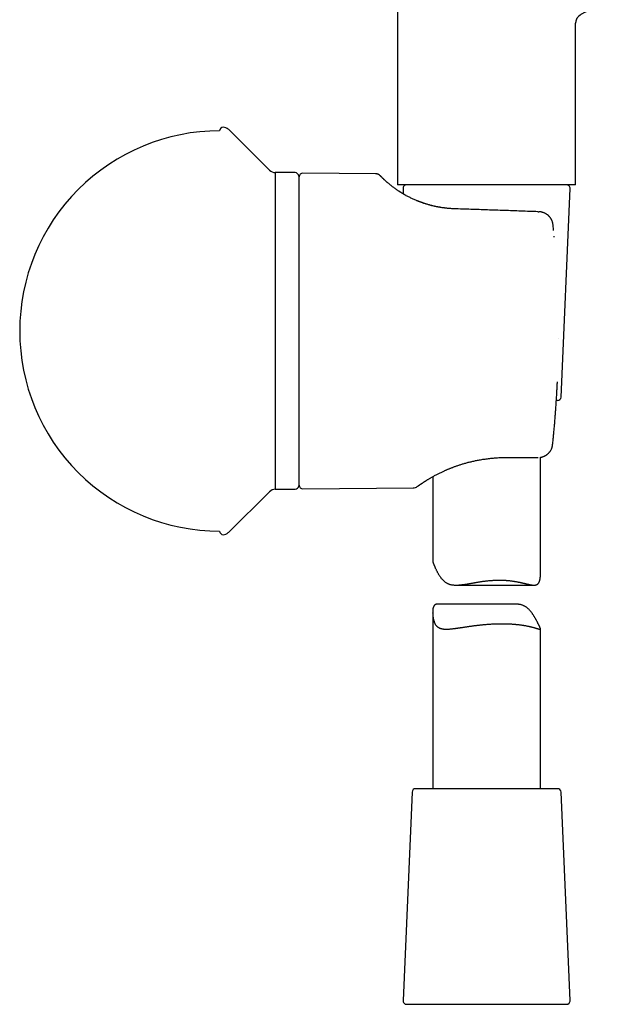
# Model space of a CAD drawing. Header units: millimetres. Extents: x 8 to 384, y 12 to 695.
# Tile 14 of 17: x 290 to 371, y 376 to 513. Entities that reach past the tile are written whole.
import ezdxf

# ---------------------------------------------------------------- set-up
doc = ezdxf.new("R2010")
doc.units = ezdxf.units.MM

msp = doc.modelspace()

# ---------------------------------------------------------------- linework, layer by layer
at = {"color": 7, "linetype": 'Continuous', "lineweight": 30}
for p, q in [((342.84, 559.27), (342.84, 490.14)), ((367.64, 490.14), (367.64, 512.64)), ((325.01, 492.18), (319.29, 497.87)), ((328.58, 491.84), (325.83, 491.84)), ((325.83, 491.84), (325.83, 447.79)), ((339.76, 491.69), (329.67, 491.77)), ((329.08, 491.34), (329.08, 448.29)), ((329.16, 490.41), (329.08, 490.41)), ((329.16, 448.35), (329.16, 491.27)), ((367.64, 490.14), (342.84, 490.14)), ((343.61, 489.62), (343.64, 488.88)), ((365.61, 460.62), (366.86, 489.62)), ((362.54, 486.4), (362.53, 486.4)), ((364.57, 483.82), (364.49, 484.58)), ((364.57, 483.81), (364.57, 483.82)), ((365.11, 460.14), (364.96, 460.14)), ((357.98, 452.21), (362.33, 452.21)), ((362.33, 452.21), (362.42, 452.21)), ((362.74, 435.93), (362.74, 452.24)), ((347.74, 449.54), (347.74, 437.82)), ((329.08, 449.21), (329.16, 449.21)), ((329.67, 447.85), (345.02, 447.98)), ((319.29, 441.76), (325.01, 447.44)), ((325.83, 447.79), (328.58, 447.79)), ((350.99, 434.46), (361.85, 434.46)), ((359.15, 431.82), (348.45, 431.82)), ((347.74, 430.64), (347.74, 406.14)), ((362.74, 406.14), (362.74, 428.4)), ((344.86, 405.66), (343.61, 376.66)), ((358.07, 406.14), (345.36, 406.14)), ((365.11, 406.14), (358.07, 406.14)), ((366.86, 376.66), (365.61, 405.66)), ((344.11, 376.14), (366.36, 376.14))]:
    msp.add_line(p, q, dxfattribs=at)
at = {"color": 7, "linetype": 'Continuous', "lineweight": 30, "flags": 128}
for points in [[(365.26, 468.81), (365.26, 468.82), (365.26, 468.82), (365.26, 468.82)], [(365.1, 462.73), (365.1, 462.73), (365.1, 462.72), (365.1, 462.72)]]:
    msp.add_lwpolyline(points, dxfattribs=at)
at = {"color": 7, "linetype": 'Continuous', "lineweight": 30}
for centre, radius, start, end in [((318.58, 497.66), 0.5, 90, 180), ((318.58, 497.16), 1, 45.1969, 90), ((325.85, 493.04), 1.2, 225.1969, 269), ((328.58, 491.34), 0.5, 360, 90), ((329.66, 491.27), 0.5, 89.5, 180), ((344.11, 489.64), 0.5, 90, 182.4813), ((366.36, 489.64), 0.5, 357.5187, 90), ((365.11, 460.64), 0.5, 270, 357.5187), ((328.58, 448.29), 0.5, 270, 0), ((329.66, 448.35), 0.5, 180, 270.5), ((345.01, 448.98), 1, 270.4973, 306.1173), ((325.85, 446.59), 1.2, 91, 134.8031), ((318.58, 441.97), 0.5, 180, 270), ((318.58, 442.47), 1, 270, 314.8031), ((345.36, 405.64), 0.5, 90, 177.5187), ((365.11, 405.64), 0.5, 2.4813, 90), ((344.11, 376.64), 0.5, 177.5187, 270), ((366.36, 376.64), 0.5, 270, 2.4813)]:
    msp.add_arc(centre, radius, start, end, dxfattribs=at)
for points, knots in [([(370.8, 514.64), (370.77, 514.64), (370.67, 514.62), (370.5, 514.59), (370.28, 514.54), (370.04, 514.49), (369.8, 514.43), (369.57, 514.37), (369.34, 514.3), (369.13, 514.22), (368.94, 514.15), (368.78, 514.07), (368.62, 513.99), (368.48, 513.91), (368.36, 513.84), (368.25, 513.76), (368.15, 513.68), (368.06, 513.6), (367.98, 513.51), (367.9, 513.42), (367.83, 513.32), (367.77, 513.22), (367.73, 513.12), (367.69, 513.02), (367.67, 512.93), (367.65, 512.84), (367.64, 512.74), (367.64, 512.67), (367.64, 512.64)], [0, 0, 0, 0, 0.0187, 0.073366, 0.128632, 0.189758, 0.250858, 0.311559, 0.371511, 0.430388, 0.476262, 0.521146, 0.564936, 0.607557, 0.640196, 0.672084, 0.703237, 0.733694, 0.764055, 0.793859, 0.823236, 0.852355, 0.881419, 0.904374, 0.927568, 0.951141, 0.975235, 1, 1, 1, 1]), ([(318.08, 497.66), (310.7, 497.66), (303.62, 494.72), (293.17, 484.28), (290.24, 477.2), (290.24, 462.43), (293.17, 455.34), (303.62, 444.9), (310.7, 441.97), (318.08, 441.97)], [0, 0, 0, 0, 0.25, 0.25, 0.5, 0.5, 0.75, 0.75, 1, 1, 1, 1]), ([(340.47, 491.38), (340.45, 491.4), (340.4, 491.44), (340.33, 491.5), (340.26, 491.55), (340.18, 491.59), (340.1, 491.62), (340.01, 491.65), (339.93, 491.67), (339.84, 491.68), (339.79, 491.69), (339.76, 491.69)], [0, 0, 0, 0, 0.109974, 0.221464, 0.334059, 0.44732, 0.560794, 0.672005, 0.782548, 0.89201, 1, 1, 1, 1]), ([(340, 491.65), (340, 491.66), (339.99, 491.66), (339.97, 491.66), (339.95, 491.67), (339.92, 491.67), (339.89, 491.68), (339.85, 491.68), (339.8, 491.68), (339.77, 491.68), (339.76, 491.68)], [0, 0, 0, 0, 0.170089, 0.3212294, 0.455566, 0.5760802, 0.6868034, 0.7928037, 0.8997171, 1, 1, 1, 1]), ([(344.03, 488.66), (343.97, 488.69), (343.85, 488.76), (343.66, 488.87), (343.48, 488.98), (343.3, 489.09), (343.12, 489.2), (342.95, 489.31), (342.77, 489.43), (342.59, 489.56), (342.41, 489.69), (342.23, 489.82), (342.08, 489.94), (341.94, 490.04), (341.83, 490.14), (341.71, 490.23), (341.61, 490.32), (341.5, 490.4), (341.41, 490.49), (341.32, 490.57), (341.23, 490.65), (341.15, 490.72), (341.07, 490.79), (340.99, 490.86), (340.91, 490.94), (340.84, 491.01), (340.77, 491.08), (340.71, 491.14), (340.65, 491.19), (340.61, 491.24), (340.56, 491.28), (340.53, 491.32), (340.5, 491.35), (340.48, 491.37), (340.47, 491.38), (340.47, 491.38), (340.47, 491.38)], [0, 0, 0, 0, 0.021493, 0.047168, 0.072891, 0.09868, 0.124554, 0.150529, 0.176624, 0.208844, 0.241099, 0.273417, 0.305828, 0.331379, 0.35702, 0.382764, 0.407743, 0.433267, 0.458862, 0.484541, 0.510317, 0.536201, 0.562207, 0.588347, 0.620899, 0.653532, 0.686268, 0.71913, 0.752139, 0.785317, 0.818288, 0.854465, 0.890698, 0.927014, 0.963439, 1, 1, 1, 1]), ([(350.73, 486.81), (350.63, 486.82), (350.43, 486.82), (350.14, 486.84), (349.85, 486.87), (349.58, 486.9), (349.31, 486.93), (349.04, 486.96), (348.78, 487.01), (348.52, 487.05), (348.26, 487.1), (348.01, 487.16), (347.76, 487.21), (347.52, 487.27), (347.29, 487.34), (347.06, 487.4), (346.84, 487.47), (346.63, 487.53), (346.43, 487.6), (346.24, 487.66), (346.07, 487.73), (345.91, 487.79), (345.76, 487.84), (345.62, 487.9), (345.45, 487.97), (345.26, 488.05), (345.04, 488.15), (344.82, 488.25), (344.6, 488.36), (344.39, 488.47), (344.17, 488.58), (344, 488.67), (343.87, 488.75), (343.78, 488.8), (343.69, 488.85), (343.61, 488.89), (343.54, 488.94), (343.47, 488.98), (343.4, 489.02), (343.34, 489.06), (343.29, 489.09), (343.24, 489.12), (343.19, 489.15), (343.15, 489.18), (343.11, 489.2), (343.08, 489.23), (343.05, 489.24), (343.04, 489.25), (343.04, 489.25)], [0, 0, 0, 0, 0.032304, 0.063914, 0.094808, 0.124967, 0.154381, 0.183093, 0.211135, 0.241236, 0.270585, 0.299207, 0.327122, 0.354345, 0.382478, 0.409859, 0.436412, 0.461988, 0.486609, 0.5103, 0.531804, 0.552514, 0.572445, 0.591607, 0.610111, 0.640357, 0.671152, 0.70252, 0.734489, 0.767089, 0.800351, 0.834301, 0.849322, 0.864413, 0.879067, 0.892943, 0.906047, 0.918383, 0.929955, 0.940765, 0.950817, 0.960112, 0.968652, 0.976438, 0.983471, 0.98976, 0.995586, 1, 1, 1, 1]), ([(350.73, 486.81), (350.63, 486.82), (350.42, 486.82), (350.12, 486.84), (349.81, 486.87), (349.51, 486.9), (349.21, 486.94), (348.91, 486.99), (348.62, 487.04), (348.32, 487.09), (348.03, 487.15), (347.75, 487.22), (347.46, 487.29), (347.19, 487.36), (346.91, 487.44), (346.65, 487.53), (346.38, 487.62), (346.12, 487.71), (345.87, 487.8), (345.62, 487.9), (345.39, 488), (345.23, 488.07), (345.16, 488.1)], [0, 0, 0, 0, 0.050602, 0.101048, 0.151371, 0.201609, 0.251796, 0.301969, 0.352163, 0.402414, 0.452854, 0.503112, 0.553225, 0.60323, 0.653165, 0.703066, 0.752971, 0.802918, 0.85263, 0.902268, 0.951868, 1, 1, 1, 1]), ([(362.39, 486.4), (361.6, 486.43), (360.04, 486.49), (357.7, 486.57), (355.37, 486.65), (353.04, 486.73), (351.5, 486.78), (350.73, 486.81)], [0, 0, 0, 0, 0.201916, 0.402875, 0.602875, 0.801916, 1, 1, 1, 1]), ([(364.49, 484.59), (364.49, 484.64), (364.48, 484.72), (364.45, 484.84), (364.42, 484.96), (364.38, 485.07), (364.34, 485.18), (364.3, 485.28), (364.25, 485.37), (364.2, 485.45), (364.15, 485.52), (364.1, 485.59), (364.05, 485.65), (364, 485.71), (363.95, 485.77), (363.9, 485.82), (363.84, 485.88), (363.75, 485.95), (363.65, 486.03), (363.54, 486.1), (363.42, 486.16), (363.31, 486.22), (363.19, 486.27), (363.09, 486.3), (362.99, 486.33), (362.89, 486.36), (362.78, 486.38), (362.69, 486.39), (362.63, 486.39), (362.59, 486.4), (362.57, 486.4), (362.55, 486.4), (362.54, 486.4)], [0, 0, 0, 0, 0.043675, 0.086493, 0.128105, 0.168308, 0.20687, 0.243555, 0.278179, 0.310672, 0.341076, 0.369422, 0.398759, 0.425576, 0.449896, 0.472754, 0.495808, 0.541801, 0.588845, 0.632493, 0.676939, 0.721694, 0.765036, 0.806738, 0.840267, 0.872757, 0.905121, 0.954215, 0.966253, 0.977631, 0.988745, 1, 1, 1, 1]), ([(364.65, 482.88), (364.65, 482.9), (364.65, 482.94), (364.64, 482.98), (364.64, 483)], [0, 0, 0, 0, 0.503088, 1, 1, 1, 1]), ([(364.44, 454.01), (364.46, 454.24), (364.51, 454.68), (364.57, 455.34), (364.63, 455.99), (364.69, 456.63), (364.75, 457.27), (364.8, 457.89), (364.84, 458.51), (364.89, 459.12), (364.93, 459.74), (364.97, 460.36), (365.01, 460.96), (365.04, 461.56), (365.07, 462.15), (365.09, 462.54), (365.1, 462.73)], [0, 0, 0, 0, 0.076931, 0.152819, 0.227663, 0.301463, 0.37422, 0.445933, 0.516603, 0.58623, 0.658053, 0.728731, 0.798265, 0.866654, 0.933899, 1, 1, 1, 1]), ([(362.74, 452.24), (362.76, 452.24), (362.82, 452.25), (362.93, 452.28), (363.05, 452.31), (363.18, 452.36), (363.3, 452.41), (363.4, 452.46), (363.48, 452.51), (363.55, 452.55), (363.62, 452.6), (363.69, 452.65), (363.76, 452.7), (363.82, 452.76), (363.89, 452.83), (363.95, 452.9), (364.02, 452.98), (364.08, 453.06), (364.14, 453.15), (364.2, 453.25), (364.26, 453.36), (364.31, 453.47), (364.36, 453.6), (364.39, 453.73), (364.42, 453.87), (364.44, 453.96), (364.44, 454.01)], [0, 0, 0, 0, 0.024251, 0.073202, 0.124602, 0.175977, 0.226753, 0.276869, 0.304626, 0.33292, 0.364778, 0.400535, 0.431388, 0.464717, 0.500547, 0.538885, 0.575914, 0.615011, 0.656169, 0.699379, 0.744658, 0.792036, 0.841461, 0.892869, 0.945945, 1, 1, 1, 1]), ([(363.44, 452.49), (363.46, 452.49), (363.49, 452.51), (363.55, 452.55), (363.62, 452.6), (363.69, 452.65), (363.75, 452.7), (363.82, 452.76), (363.89, 452.83), (363.95, 452.9), (364.02, 452.98), (364.08, 453.06), (364.14, 453.15), (364.2, 453.25), (364.26, 453.36), (364.31, 453.47), (364.36, 453.6), (364.39, 453.73), (364.42, 453.87), (364.44, 453.96), (364.44, 454.01)], [0, 0, 0, 0, 0.025331, 0.064986, 0.109636, 0.159753, 0.202996, 0.24971, 0.299929, 0.353664, 0.405565, 0.460365, 0.518054, 0.57862, 0.642086, 0.708495, 0.777774, 0.849833, 0.924229, 1, 1, 1, 1]), ([(345.83, 448.34), (345.83, 448.34), (345.84, 448.34), (345.85, 448.35), (345.87, 448.37), (345.9, 448.39), (345.92, 448.4), (345.94, 448.41), (345.95, 448.42), (345.97, 448.44), (345.98, 448.45), (346, 448.46), (346.03, 448.48), (346.07, 448.51), (346.11, 448.54), (346.16, 448.57), (346.21, 448.6), (346.27, 448.64), (346.33, 448.68), (346.39, 448.73), (346.47, 448.77), (346.54, 448.82), (346.63, 448.88), (346.72, 448.94), (346.82, 449), (346.92, 449.06), (347.03, 449.13), (347.16, 449.21), (347.3, 449.29), (347.46, 449.39), (347.63, 449.48), (347.81, 449.58), (348, 449.69), (348.2, 449.79), (348.4, 449.9), (348.6, 450), (348.8, 450.1), (348.99, 450.19), (349.18, 450.28), (349.36, 450.36), (349.51, 450.43), (349.64, 450.48), (349.77, 450.54), (349.9, 450.6), (350.04, 450.65), (350.19, 450.71), (350.35, 450.78), (350.52, 450.84), (350.7, 450.91), (350.88, 450.97), (351.07, 451.04), (351.26, 451.11), (351.47, 451.18), (351.67, 451.24), (351.89, 451.31), (352.11, 451.37), (352.34, 451.44), (352.58, 451.51), (352.82, 451.57), (353.07, 451.63), (353.33, 451.69), (353.59, 451.75), (353.85, 451.8), (354.13, 451.86), (354.42, 451.91), (354.72, 451.96), (355.03, 452), (355.35, 452.05), (355.68, 452.09), (356.02, 452.12), (356.34, 452.15), (356.64, 452.17), (356.93, 452.19), (357.21, 452.2), (357.51, 452.21), (357.76, 452.21), (357.92, 452.21), (357.98, 452.21)], [0, 0, 0, 0, 0.001904, 0.010719, 0.018873, 0.026365, 0.033193, 0.038091, 0.04258, 0.046657, 0.050325, 0.053877, 0.062148, 0.070893, 0.080116, 0.089821, 0.100223, 0.111116, 0.122491, 0.134345, 0.146669, 0.159456, 0.172697, 0.186364, 0.200498, 0.215001, 0.229455, 0.243819, 0.262506, 0.281066, 0.299514, 0.31917, 0.338675, 0.357944, 0.376975, 0.395766, 0.412315, 0.428702, 0.444938, 0.461035, 0.471086, 0.481087, 0.491067, 0.501362, 0.512084, 0.523237, 0.534827, 0.546863, 0.559315, 0.572142, 0.585108, 0.598441, 0.612144, 0.626222, 0.640154, 0.654445, 0.669101, 0.684128, 0.699536, 0.715334, 0.730597, 0.746229, 0.76224, 0.778638, 0.795336, 0.813346, 0.831676, 0.850334, 0.869333, 0.888689, 0.908415, 0.924186, 0.940205, 0.956484, 0.973031, 0.98986, 1, 1, 1, 1]), ([(362.42, 452.21), (362.42, 452.21), (362.42, 452.21), (362.43, 452.21), (362.43, 452.21)], [0, 0, 0, 0, 0.622709, 1, 1, 1, 1]), ([(345.6, 448.18), (345.6, 448.18), (345.61, 448.18), (345.62, 448.19), (345.64, 448.2), (345.67, 448.22), (345.71, 448.25), (345.76, 448.29), (345.8, 448.32), (345.82, 448.33), (345.83, 448.34)], [0, 0, 0, 0, 0.13959, 0.27906, 0.41853, 0.558121, 0.697953, 0.838145, 0.978816, 1, 1, 1, 1]), ([(346.65, 448.89), (346.65, 448.89), (346.65, 448.89), (346.66, 448.9), (346.67, 448.9), (346.68, 448.91), (346.68, 448.91)], [0, 0, 0, 0, 0.317941, 0.635752, 0.95369, 1, 1, 1, 1]), ([(347.74, 437.82), (347.74, 437.82), (347.73, 437.81), (347.74, 437.78), (347.75, 437.73), (347.76, 437.69), (347.77, 437.65), (347.78, 437.6), (347.8, 437.55), (347.83, 437.48), (347.86, 437.4), (347.89, 437.32), (347.93, 437.23), (347.97, 437.13), (348.02, 437.03), (348.07, 436.9), (348.13, 436.77), (348.2, 436.63), (348.27, 436.49), (348.34, 436.35), (348.41, 436.21), (348.48, 436.08), (348.56, 435.95), (348.64, 435.82), (348.72, 435.7), (348.81, 435.58), (348.89, 435.46), (348.99, 435.34), (349.08, 435.24), (349.18, 435.13), (349.28, 435.04), (349.38, 434.95), (349.49, 434.87), (349.61, 434.79), (349.73, 434.72), (349.86, 434.66), (349.99, 434.6), (350.13, 434.56), (350.27, 434.53), (350.42, 434.5), (350.57, 434.48), (350.72, 434.47), (350.88, 434.46), (351.04, 434.46), (351.2, 434.46), (351.36, 434.47), (351.52, 434.48), (351.68, 434.5), (351.84, 434.52), (352, 434.54), (352.16, 434.56), (352.32, 434.59), (352.49, 434.61), (352.66, 434.64), (352.83, 434.67), (353, 434.7), (353.18, 434.73), (353.36, 434.76), (353.54, 434.79), (353.71, 434.82), (353.9, 434.85), (354.08, 434.88), (354.26, 434.91), (354.45, 434.94), (354.64, 434.97), (354.83, 435), (355.03, 435.02), (355.23, 435.05), (355.43, 435.07), (355.64, 435.09), (355.84, 435.11), (356.05, 435.12), (356.24, 435.14), (356.44, 435.14), (356.63, 435.15), (356.82, 435.16), (356.95, 435.16), (357.01, 435.16)], [0, 0, 0, 0, 0.001013, 0.016149, 0.031286, 0.041327, 0.051369, 0.061447, 0.071526, 0.084951, 0.098381, 0.111806, 0.125427, 0.139054, 0.152677, 0.169306, 0.185936, 0.202633, 0.21933, 0.234668, 0.250006, 0.265366, 0.280727, 0.294952, 0.309177, 0.323427, 0.337677, 0.351654, 0.365643, 0.378887, 0.392131, 0.405447, 0.418763, 0.432182, 0.445601, 0.459159, 0.472717, 0.485987, 0.499258, 0.512652, 0.526047, 0.53955, 0.553053, 0.566645, 0.580238, 0.592802, 0.605366, 0.617977, 0.630589, 0.642964, 0.65534, 0.667749, 0.680158, 0.692911, 0.705665, 0.718449, 0.731233, 0.744056, 0.756878, 0.76973, 0.782583, 0.795602, 0.808621, 0.821673, 0.834725, 0.848541, 0.862357, 0.876217, 0.890076, 0.904497, 0.918932, 0.932652, 0.946371, 0.960139, 0.973906, 0.986948, 1, 1, 1, 1]), ([(357.01, 435.16), (357.06, 435.16), (357.18, 435.16), (357.34, 435.15), (357.51, 435.15), (357.67, 435.14), (357.83, 435.13), (357.99, 435.12), (358.14, 435.11), (358.3, 435.09), (358.45, 435.08), (358.61, 435.06), (358.76, 435.04), (358.92, 435.02), (359.07, 434.99), (359.22, 434.97), (359.37, 434.94), (359.51, 434.91), (359.65, 434.89), (359.79, 434.86), (359.92, 434.83), (360.05, 434.8), (360.17, 434.78), (360.3, 434.75), (360.42, 434.72), (360.54, 434.69), (360.66, 434.66), (360.78, 434.63), (360.9, 434.61), (361.01, 434.58), (361.11, 434.56), (361.2, 434.54), (361.29, 434.52), (361.38, 434.51), (361.49, 434.49), (361.59, 434.47), (361.7, 434.46), (361.8, 434.46), (361.89, 434.46), (361.98, 434.46), (362.05, 434.47), (362.12, 434.49), (362.18, 434.51), (362.25, 434.54), (362.3, 434.57), (362.36, 434.61), (362.41, 434.65), (362.45, 434.71), (362.5, 434.76), (362.53, 434.83), (362.57, 434.9), (362.6, 434.97), (362.62, 435.05), (362.65, 435.14), (362.67, 435.23), (362.69, 435.33), (362.71, 435.44), (362.72, 435.56), (362.73, 435.68), (362.73, 435.81), (362.73, 435.89), (362.74, 435.93)], [0, 0, 0, 0, 0.01684, 0.033692, 0.049995, 0.066297, 0.082642, 0.098986, 0.115199, 0.131412, 0.147664, 0.163916, 0.181252, 0.198587, 0.215966, 0.233346, 0.250144, 0.266952, 0.2832, 0.299449, 0.31573, 0.33201, 0.348145, 0.364279, 0.380444, 0.396608, 0.413838, 0.431068, 0.448338, 0.465608, 0.479973, 0.494338, 0.508731, 0.523124, 0.542189, 0.561259, 0.580323, 0.599604, 0.618891, 0.638169, 0.654236, 0.670302, 0.686463, 0.702624, 0.719122, 0.73562, 0.752255, 0.76889, 0.784961, 0.801033, 0.817212, 0.833392, 0.849838, 0.866283, 0.882792, 0.899302, 0.919545, 0.939804, 0.960703, 0.981602, 1, 1, 1, 1]), ([(348.45, 431.82), (348.44, 431.82), (348.4, 431.82), (348.34, 431.82), (348.26, 431.81), (348.2, 431.79), (348.15, 431.77), (348.09, 431.75), (348.04, 431.71), (348, 431.67), (347.96, 431.63), (347.92, 431.58), (347.89, 431.52), (347.86, 431.45), (347.83, 431.38), (347.81, 431.31), (347.79, 431.23), (347.77, 431.14), (347.76, 431.05), (347.75, 430.96), (347.74, 430.85), (347.74, 430.74), (347.73, 430.62), (347.74, 430.5), (347.74, 430.38), (347.75, 430.26), (347.77, 430.14), (347.78, 430.01), (347.8, 429.89), (347.82, 429.77), (347.85, 429.65), (347.88, 429.53), (347.92, 429.42), (347.96, 429.31), (348, 429.2), (348.05, 429.09), (348.1, 429), (348.17, 428.9), (348.23, 428.81), (348.31, 428.73), (348.39, 428.66), (348.48, 428.6), (348.57, 428.54), (348.68, 428.49), (348.78, 428.45), (348.89, 428.41), (349.01, 428.39), (349.13, 428.36), (349.26, 428.35), (349.39, 428.34), (349.53, 428.33), (349.67, 428.33), (349.81, 428.33), (349.94, 428.34), (350.08, 428.35), (350.22, 428.36), (350.37, 428.37), (350.51, 428.39), (350.66, 428.41), (350.82, 428.42), (350.98, 428.45), (351.14, 428.47), (351.3, 428.49), (351.46, 428.52), (351.63, 428.54), (351.8, 428.57), (351.98, 428.59), (352.15, 428.62), (352.33, 428.65), (352.51, 428.67), (352.69, 428.7), (352.87, 428.73), (353.06, 428.75), (353.25, 428.78), (353.44, 428.81), (353.63, 428.83), (353.83, 428.86), (354.04, 428.88), (354.25, 428.9), (354.46, 428.93), (354.67, 428.95), (354.89, 428.97), (355.1, 428.99), (355.31, 429.01), (355.53, 429.02), (355.74, 429.04), (355.96, 429.05), (356.17, 429.06), (356.38, 429.07), (356.58, 429.08), (356.78, 429.08), (356.99, 429.09), (357.19, 429.09), (357.39, 429.09), (357.58, 429.09), (357.78, 429.09), (357.98, 429.08), (358.17, 429.08), (358.36, 429.07), (358.55, 429.06), (358.73, 429.05), (358.9, 429.04), (359.08, 429.02), (359.25, 429.01), (359.42, 428.99), (359.58, 428.98), (359.75, 428.96), (359.91, 428.94), (360.06, 428.92), (360.22, 428.89), (360.37, 428.87), (360.51, 428.85), (360.66, 428.82), (360.8, 428.79), (360.93, 428.77), (361.06, 428.74), (361.19, 428.71), (361.31, 428.68), (361.43, 428.66), (361.54, 428.63), (361.65, 428.6), (361.75, 428.57), (361.85, 428.54), (361.95, 428.52), (362.04, 428.49), (362.13, 428.46), (362.21, 428.44), (362.28, 428.42), (362.35, 428.4), (362.42, 428.38), (362.48, 428.36), (362.53, 428.35), (362.58, 428.34), (362.62, 428.33), (362.65, 428.33), (362.68, 428.33), (362.71, 428.34), (362.72, 428.35), (362.73, 428.37), (362.74, 428.39), (362.73, 428.42), (362.73, 428.46), (362.71, 428.5), (362.69, 428.55), (362.66, 428.61), (362.63, 428.68), (362.59, 428.75), (362.55, 428.84), (362.51, 428.93), (362.45, 429.03), (362.4, 429.13), (362.34, 429.24), (362.29, 429.35), (362.23, 429.46), (362.17, 429.57), (362.11, 429.68), (362.05, 429.79), (361.98, 429.91), (361.91, 430.03), (361.84, 430.14), (361.77, 430.26), (361.69, 430.38), (361.61, 430.49), (361.53, 430.61), (361.44, 430.72), (361.35, 430.83), (361.26, 430.94), (361.16, 431.05), (361.05, 431.15), (360.95, 431.24), (360.83, 431.33), (360.72, 431.42), (360.59, 431.49), (360.46, 431.56), (360.33, 431.62), (360.19, 431.68), (360.05, 431.72), (359.9, 431.76), (359.75, 431.78), (359.59, 431.8), (359.43, 431.82), (359.28, 431.82), (359.19, 431.82), (359.15, 431.82)], [0, 0, 0, 0, 0.001868, 0.008094, 0.012722, 0.017348, 0.022003, 0.026658, 0.031346, 0.036034, 0.040761, 0.045487, 0.05011, 0.054733, 0.059387, 0.064041, 0.06872, 0.073398, 0.078095, 0.082792, 0.08828, 0.093772, 0.099281, 0.10479, 0.110307, 0.115825, 0.121361, 0.126897, 0.13244, 0.137983, 0.143547, 0.14911, 0.154687, 0.160264, 0.165864, 0.171471, 0.177383, 0.183296, 0.189255, 0.195215, 0.201224, 0.207234, 0.213294, 0.219354, 0.225256, 0.231158, 0.237101, 0.243044, 0.249025, 0.255007, 0.261022, 0.267038, 0.272287, 0.277541, 0.282815, 0.288089, 0.293379, 0.29867, 0.303983, 0.309296, 0.314624, 0.319953, 0.325297, 0.330645, 0.335984, 0.341326, 0.346684, 0.352041, 0.357413, 0.362784, 0.368175, 0.373567, 0.378972, 0.384377, 0.389798, 0.395222, 0.401057, 0.406896, 0.412756, 0.418616, 0.424495, 0.430374, 0.436281, 0.442187, 0.448114, 0.454041, 0.45999, 0.465944, 0.471592, 0.477244, 0.482916, 0.488588, 0.494279, 0.49997, 0.505687, 0.511404, 0.51714, 0.522876, 0.528633, 0.534394, 0.539911, 0.545432, 0.550971, 0.55651, 0.562066, 0.567623, 0.573202, 0.578782, 0.584378, 0.589974, 0.595589, 0.601207, 0.60684, 0.612477, 0.618133, 0.623788, 0.62946, 0.635131, 0.640826, 0.646521, 0.652233, 0.657944, 0.663674, 0.669408, 0.675245, 0.681087, 0.686949, 0.692812, 0.698696, 0.704579, 0.710493, 0.716406, 0.722345, 0.728283, 0.734249, 0.740223, 0.746182, 0.75214, 0.758135, 0.764129, 0.770164, 0.776198, 0.782279, 0.788359, 0.794332, 0.800304, 0.806326, 0.812348, 0.818422, 0.824495, 0.830618, 0.836741, 0.841995, 0.847253, 0.852529, 0.857804, 0.863089, 0.868374, 0.873677, 0.87898, 0.884288, 0.889597, 0.894923, 0.900249, 0.905584, 0.910918, 0.916268, 0.921623, 0.926902, 0.93218, 0.937487, 0.942794, 0.948143, 0.953491, 0.958895, 0.964299, 0.969588, 0.974878, 0.980217, 0.985556, 0.990937, 0.996319, 1, 1, 1, 1])]:
    msp.add_open_spline(points, degree=3, knots=knots, dxfattribs=at)
msp.add_open_spline([(362.39, 486.4), (362.41, 486.4), (362.46, 486.4), (362.51, 486.4), (362.53, 486.4)], degree=3, dxfattribs=at)

doc.saveas('drawing.dxf')
